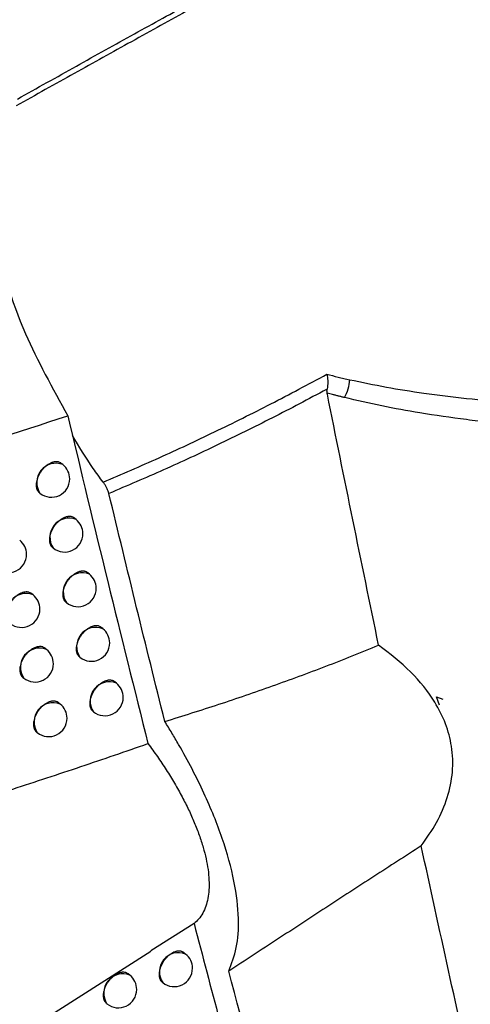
# Model space of a CAD drawing. Header units: millimetres. Extents: x -0.66 to 0.91, y -0.4 to 0.64.
# Tile 225 of 241: x 0.7415 to 0.7538, y 0.1845 to 0.2114. Entities that reach past the tile are written whole.
import ezdxf

# ---------------------------------------------------------------- set-up
doc = ezdxf.new("R2010")
doc.units = ezdxf.units.MM
doc.layers.add('FORMAT', color=7, linetype='Continuous')

msp = doc.modelspace()

# ---------------------------------------------------------------- linework, layer by layer
at = {"layer": 'FORMAT', "color": 7, "linetype": 'Continuous', "lineweight": 25}
for p, q in [((0.742718, 0.199209), (0.742675, 0.199243)), ((0.742075, 0.198443), (0.742092, 0.198429)), ((0.743079, 0.197713), (0.743035, 0.197748)), ((0.742436, 0.196946), (0.742453, 0.196933)), ((0.743443, 0.19622), (0.743398, 0.196255)), ((0.741904, 0.195654), (0.741863, 0.195687)), ((0.742801, 0.195453), (0.742817, 0.19544)), ((0.743809, 0.19473), (0.743765, 0.194766)), ((0.742273, 0.194162), (0.742232, 0.194195)), ((0.743168, 0.193962), (0.743183, 0.19395)), ((0.741628, 0.193397), (0.741647, 0.193382)), ((0.744179, 0.193242), (0.744134, 0.193278)), ((0.752928, 0.192868), (0.7531, 0.192804)), ((0.753006, 0.192643), (0.752928, 0.192868)), ((0.742645, 0.192672), (0.742603, 0.192706)), ((0.743538, 0.192474), (0.743553, 0.192462)), ((0.742001, 0.191907), (0.742019, 0.191893)), ((0.746301, 0.186679), (0.745117, 0.185935)), ((0.725838, 0.173662), (0.745124, 0.185923)), ((0.746071, 0.185846), (0.746023, 0.185884)), ((0.744548, 0.185267), (0.744504, 0.185303)), ((0.745432, 0.185077), (0.745444, 0.185066)), ((0.743906, 0.1845), (0.743922, 0.184487))]:
    msp.add_line(p, q, dxfattribs=at)
for centre, radius, start, end in [((0.749439, 0.201587), 0.0011149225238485, 330.670379, 357.016046), ((0.742526, 0.198722), 0.0005234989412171, 68.457995, 213.993496), ((0.742405, 0.198819), 0.0005, 0, 51.225746), ((0.742405, 0.198819), 0.0005, 231.225746, 0), ((0.742887, 0.197226), 0.0005234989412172, 68.457995, 213.993496), ((0.742766, 0.197323), 0.0005000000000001, 0, 51.225746), ((0.741225, 0.196759), 0.0005000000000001, 0, 51.225746), ((0.742766, 0.197323), 0.0005000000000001, 231.225746, 0), ((0.741225, 0.196759), 0.0005000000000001, 231.225746, 0), ((0.743251, 0.195733), 0.0005234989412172, 68.457995, 213.993496), ((0.74313, 0.19583), 0.0005, 0, 51.225746), ((0.74313, 0.19583), 0.0005000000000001, 231.225746, 0), ((0.741712, 0.195167), 0.0005234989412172, 68.457995, 213.993496), ((0.741591, 0.195264), 0.0005000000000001, 0, 51.225746), ((0.741591, 0.195264), 0.0005000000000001, 231.225746, 0), ((0.743617, 0.194243), 0.0005234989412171, 68.457995, 213.993496), ((0.743496, 0.19434), 0.0005000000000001, 0, 51.225746), ((0.742081, 0.193675), 0.0005234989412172, 68.457995, 213.993496), ((0.74196, 0.193772), 0.0005000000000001, 0, 51.225746), ((0.743496, 0.19434), 0.0005000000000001, 231.225746, 0), ((0.74196, 0.193772), 0.0005000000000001, 231.225746, 0), ((0.743987, 0.192755), 0.0005234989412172, 68.457995, 213.993496), ((0.743866, 0.192852), 0.0005000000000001, 0, 51.225746), ((0.743866, 0.192852), 0.0005000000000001, 231.225746, 0), ((0.742453, 0.192185), 0.0005234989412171, 68.457995, 213.993496), ((0.742332, 0.192283), 0.0004999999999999, 360, 51.225746), ((0.742332, 0.192283), 0.0005000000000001, 231.225746, 360), ((0.745878, 0.185359), 0.0005234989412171, 68.457995, 213.993496), ((0.745758, 0.185456), 0.0005, 0, 51.225746), ((0.744356, 0.18478), 0.0005234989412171, 68.457995, 213.993496), ((0.744235, 0.184877), 0.0005000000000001, 0, 51.225746), ((0.745758, 0.185456), 0.0005, 231.225746, 0), ((0.744235, 0.184877), 0.0005000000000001, 231.225746, 0)]:
    msp.add_arc(centre, radius, start, end, dxfattribs=at)
for points, knots in [([(0.7477416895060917, 0.2124936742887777), (0.7472223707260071, 0.2122081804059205), (0.7461834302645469, 0.2116370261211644), (0.7446099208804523, 0.2107692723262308), (0.7430322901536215, 0.209895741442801), (0.7419737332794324, 0.2093025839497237), (0.7414442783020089, 0.2090059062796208)], [0, 0, 0, 0, 0.253450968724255, 0.507049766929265, 0.7534426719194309, 1, 1, 1, 1]), ([(0.741479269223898, 0.2091920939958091), (0.7420161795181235, 0.2094932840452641), (0.7430904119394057, 0.2100958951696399), (0.7446673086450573, 0.2109697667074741), (0.7462159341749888, 0.2118246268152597), (0.7472280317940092, 0.2123817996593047), (0.7477305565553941, 0.2126583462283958), (0.7477309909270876, 0.2126585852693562)], [0, 0, 0, 0, 0.2517836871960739, 0.5037605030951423, 0.7516979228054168, 0.9997853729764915, 1, 1, 1, 1]), ([(0.7411645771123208, 0.2078131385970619), (0.7411322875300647, 0.2077399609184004), (0.7409764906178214, 0.2073868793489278), (0.74083204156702, 0.2066230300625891), (0.7409062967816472, 0.2050830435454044), (0.7414885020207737, 0.2030141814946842), (0.742434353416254, 0.2012991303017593), (0.7428504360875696, 0.2005446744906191)], [0, 0, 0, 0, 0.0470910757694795, 0.2272139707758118, 0.407352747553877, 0.7392928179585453, 1, 1, 1, 1]), ([(0.7438186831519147, 0.1987311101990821), (0.7443289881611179, 0.1989500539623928), (0.7453498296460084, 0.1993880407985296), (0.7468772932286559, 0.2001040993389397), (0.7484069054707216, 0.2008613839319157), (0.7494211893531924, 0.2014044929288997), (0.7499284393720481, 0.2016761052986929)], [0, 0, 0, 0, 0.2456240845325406, 0.4913595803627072, 0.7456255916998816, 1, 1, 1, 1]), ([(0.7499284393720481, 0.2016761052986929), (0.7500298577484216, 0.2016511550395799), (0.7501840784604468, 0.2016132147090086), (0.7503926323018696, 0.2015648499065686), (0.7504994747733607, 0.2015409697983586), (0.7505528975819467, 0.2015290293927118)], [0, 0, 0, 0, 0.4898819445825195, 0.7449334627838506, 1, 1, 1, 1]), ([(0.7499284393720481, 0.2016761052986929), (0.749928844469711, 0.2016742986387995), (0.7499316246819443, 0.2016618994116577), (0.7499457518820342, 0.2015920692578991), (0.7499614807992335, 0.201452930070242), (0.7499460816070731, 0.2013354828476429), (0.7499380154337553, 0.2012739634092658)], [0, 0, 0, 0, 0.01372398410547, 0.0941886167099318, 0.5255314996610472, 1, 1, 1, 1]), ([(0.7505528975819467, 0.2015290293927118), (0.7508852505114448, 0.2014595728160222), (0.7515505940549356, 0.2013205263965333), (0.7526170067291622, 0.2011515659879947), (0.7537438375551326, 0.2010088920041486), (0.754538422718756, 0.2009446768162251), (0.7549360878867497, 0.2009125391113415)], [0, 0, 0, 0, 0.2344267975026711, 0.4693033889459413, 0.7344028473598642, 1, 1, 1, 1]), ([(0.7499380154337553, 0.2012739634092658), (0.7499312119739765, 0.201270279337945), (0.749435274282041, 0.2010017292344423), (0.7484431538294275, 0.200480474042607), (0.7469589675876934, 0.1997484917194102), (0.7454709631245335, 0.1990573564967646), (0.7444740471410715, 0.1986338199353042), (0.7439754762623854, 0.1984220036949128)], [0, 0, 0, 0, 0.0035103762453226, 0.255888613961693, 0.5083752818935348, 0.754131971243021, 1, 1, 1, 1]), ([(0.7499376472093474, 0.20116246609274), (0.7499356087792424, 0.2011751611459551), (0.7499314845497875, 0.201200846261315), (0.7499323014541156, 0.2012343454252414), (0.749935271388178, 0.2012591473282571), (0.7499370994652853, 0.2012690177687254), (0.7499380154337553, 0.2012739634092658)], [0, 0, 0, 0, 0.3739415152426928, 0.7565727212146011, 0.8780293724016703, 1, 1, 1, 1]), ([(0.7513423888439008, 0.194280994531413), (0.7508717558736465, 0.1965609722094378), (0.7503990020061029, 0.1988512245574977), (0.7499397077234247, 0.2011521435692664), (0.7499376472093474, 0.20116246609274)], [0, 0, 0, 0, 0.9955137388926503, 1, 1, 1, 1]), ([(0.7504114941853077, 0.2010409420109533), (0.7503842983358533, 0.2010476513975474), (0.7503299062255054, 0.2010610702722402), (0.7502485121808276, 0.2010815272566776), (0.7501672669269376, 0.2011022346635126), (0.7500635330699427, 0.2011290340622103), (0.7499871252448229, 0.2011493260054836), (0.7499376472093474, 0.20116246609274)], [0, 0, 0, 0, 0.1713035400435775, 0.3426096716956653, 0.5139236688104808, 0.6852403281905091, 1, 1, 1, 1]), ([(0.7550318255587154, 0.2003022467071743), (0.754815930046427, 0.2003220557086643), (0.7543840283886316, 0.2003616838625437), (0.7535265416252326, 0.2004604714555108), (0.7525382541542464, 0.200603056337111), (0.7514267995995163, 0.2008046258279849), (0.7507501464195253, 0.2009621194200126), (0.7504114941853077, 0.2010409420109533)], [0, 0, 0, 0, 0.1363292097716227, 0.2727282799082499, 0.5460271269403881, 0.7727950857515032, 1, 1, 1, 1]), ([(0.7374683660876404, 0.1991433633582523), (0.7378870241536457, 0.1992097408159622), (0.7396795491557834, 0.1994939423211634), (0.741474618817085, 0.2000887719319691), (0.7428504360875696, 0.2005446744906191)], [0, 0, 0, 0, 0.2335577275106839, 1, 1, 1, 1]), ([(0.7428504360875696, 0.2005446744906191), (0.7432124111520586, 0.1990329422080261), (0.7439299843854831, 0.1960361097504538), (0.7446738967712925, 0.1930639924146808), (0.7450425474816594, 0.191591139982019)], [0, 0, 0, 0, 0.5044433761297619, 0.9999999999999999, 0.9999999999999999, 0.9999999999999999, 0.9999999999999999]), ([(0.7438186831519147, 0.1987311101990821), (0.7437261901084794, 0.1988550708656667), (0.7434138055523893, 0.1992737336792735), (0.7431595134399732, 0.1997031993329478), (0.7429805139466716, 0.2000055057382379)], [0, 0, 0, 0, 0.2960871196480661, 1, 1, 1, 1]), ([(0.7426744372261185, 0.1992431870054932), (0.7426689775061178, 0.1992474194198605), (0.7426497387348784, 0.1992623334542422), (0.7426188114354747, 0.1992761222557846), (0.7425834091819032, 0.1992849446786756), (0.7425459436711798, 0.199289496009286), (0.7425058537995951, 0.1992877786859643), (0.7424640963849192, 0.1992797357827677), (0.7424321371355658, 0.1992706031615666), (0.7423999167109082, 0.1992585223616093), (0.7423671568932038, 0.1992433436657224), (0.7423129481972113, 0.1992134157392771), (0.742259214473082, 0.1991740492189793), (0.7422093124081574, 0.1991277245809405), (0.7421804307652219, 0.1990978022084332), (0.7421530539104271, 0.199066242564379), (0.7421269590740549, 0.1990327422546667), (0.7421027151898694, 0.1989979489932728), (0.7420730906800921, 0.1989502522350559), (0.7420475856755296, 0.198900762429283), (0.7420269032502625, 0.1988507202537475), (0.742009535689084, 0.1988006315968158), (0.7419972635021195, 0.1987508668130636), (0.7419904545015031, 0.1987026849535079), (0.7419872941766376, 0.1986558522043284), (0.7419896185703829, 0.1986114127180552), (0.741997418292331, 0.1985704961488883), (0.7420088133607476, 0.1985321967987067), (0.7420253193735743, 0.1984978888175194), (0.7420471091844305, 0.1984692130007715), (0.7420615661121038, 0.1984525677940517), (0.7420722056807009, 0.1984456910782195), (0.7420755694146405, 0.1984435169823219)], [0, 0, 0, 0, 0.021192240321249, 0.0746764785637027, 0.1019761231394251, 0.1284508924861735, 0.1820086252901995, 0.2093457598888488, 0.2358575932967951, 0.2625546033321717, 0.2895383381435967, 0.3169147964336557, 0.3969826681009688, 0.4243819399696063, 0.4509107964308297, 0.4776254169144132, 0.5046279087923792, 0.5320248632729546, 0.5585299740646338, 0.6121517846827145, 0.6395248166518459, 0.6659974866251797, 0.7195535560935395, 0.7468928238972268, 0.7733374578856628, 0.8268362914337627, 0.8541456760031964, 0.8805767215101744, 0.9340473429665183, 0.9613414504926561, 0.9877779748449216, 1, 1, 1, 1]), ([(0.7439754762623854, 0.1984220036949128), (0.7439692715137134, 0.1984440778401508), (0.7439566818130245, 0.1984888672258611), (0.7439245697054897, 0.1985617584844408), (0.7438833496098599, 0.1986371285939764), (0.7438461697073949, 0.1986937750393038), (0.7438232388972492, 0.198724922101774), (0.7438186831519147, 0.1987311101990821)], [0, 0, 0, 0, 0.2318367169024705, 0.4704066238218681, 0.702234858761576, 0.9408419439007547, 1, 1, 1, 1]), ([(0.745502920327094, 0.1921949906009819), (0.7452451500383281, 0.1932298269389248), (0.7447296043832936, 0.1952995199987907), (0.7442268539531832, 0.1973811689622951), (0.7439754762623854, 0.1984220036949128)], [0, 0, 0, 0, 0.4999950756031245, 1, 1, 1, 1]), ([(0.7430348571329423, 0.1977478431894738), (0.7430294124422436, 0.1977520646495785), (0.7430102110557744, 0.1977669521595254), (0.7429793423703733, 0.1977807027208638), (0.7429439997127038, 0.1977894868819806), (0.742906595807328, 0.1977939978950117), (0.7428665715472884, 0.1977922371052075), (0.742824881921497, 0.1977841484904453), (0.7427929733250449, 0.1977749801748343), (0.7427608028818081, 0.197762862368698), (0.7427280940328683, 0.197747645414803), (0.7426739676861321, 0.1977176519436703), (0.7426203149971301, 0.1976782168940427), (0.742570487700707, 0.1976318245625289), (0.7425416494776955, 0.1976018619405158), (0.7425143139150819, 0.1975702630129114), (0.7424882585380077, 0.1975367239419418), (0.7424640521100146, 0.1975018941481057), (0.7424344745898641, 0.1974541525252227), (0.7424090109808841, 0.19740462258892), (0.742388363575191, 0.1973545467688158), (0.7423710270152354, 0.1973044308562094), (0.7423587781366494, 0.1972546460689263), (0.7423519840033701, 0.1972064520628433), (0.7423488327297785, 0.1971596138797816), (0.7423511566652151, 0.1971151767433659), (0.7423589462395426, 0.1970742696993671), (0.7423703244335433, 0.1970359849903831), (0.7423868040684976, 0.1970016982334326), (0.7424085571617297, 0.196973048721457), (0.7424229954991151, 0.1969564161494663), (0.7424336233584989, 0.19694954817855), (0.7424369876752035, 0.1969473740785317)], [0, 0, 0, 0, 0.0211657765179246, 0.0746437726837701, 0.1019401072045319, 0.1284145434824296, 0.1819714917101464, 0.2093080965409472, 0.2358224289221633, 0.2625219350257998, 0.2895081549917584, 0.316887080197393, 0.396967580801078, 0.42437118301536, 0.4509040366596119, 0.4776226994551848, 0.504629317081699, 0.5320305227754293, 0.558537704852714, 0.612163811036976, 0.6395391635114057, 0.6660111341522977, 0.7195658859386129, 0.7469045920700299, 0.7733461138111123, 0.8268386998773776, 0.8541449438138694, 0.8805718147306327, 0.9340339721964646, 0.9613237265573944, 0.9877567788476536, 1, 1, 1, 1]), ([(0.7433981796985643, 0.1962552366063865), (0.7433927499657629, 0.1962594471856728), (0.7433735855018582, 0.1962743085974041), (0.7433427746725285, 0.1962880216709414), (0.7433074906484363, 0.1962967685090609), (0.7432701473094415, 0.1963012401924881), (0.7432301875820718, 0.1962994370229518), (0.7431885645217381, 0.196291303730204), (0.7431567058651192, 0.1962821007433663), (0.7431245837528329, 0.1962699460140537), (0.7430919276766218, 0.1962546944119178), (0.7430487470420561, 0.1962306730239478), (0.7430059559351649, 0.1962011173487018), (0.7429646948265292, 0.1961668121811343), (0.7429345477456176, 0.1961386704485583), (0.7429057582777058, 0.1961086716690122), (0.7428784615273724, 0.196077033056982), (0.7428524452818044, 0.1960434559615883), (0.7428282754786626, 0.1960085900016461), (0.7427987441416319, 0.1959608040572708), (0.742773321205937, 0.1959112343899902), (0.742752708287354, 0.1958611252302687), (0.7427354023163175, 0.1958109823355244), (0.7427231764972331, 0.1957611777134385), (0.7427163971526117, 0.195712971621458), (0.742713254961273, 0.1956661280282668), (0.7427155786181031, 0.1956216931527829), (0.7427233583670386, 0.1955807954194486), (0.7427347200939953, 0.1955425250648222), (0.7427511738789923, 0.1955082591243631), (0.7427728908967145, 0.1954796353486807), (0.7427873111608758, 0.1954630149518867), (0.7427979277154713, 0.1954561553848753), (0.742801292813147, 0.1954539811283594)], [0, 0, 0, 0, 0.0211358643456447, 0.0745998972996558, 0.1018889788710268, 0.1283593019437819, 0.1819078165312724, 0.2092399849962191, 0.2357530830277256, 0.2624513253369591, 0.2894362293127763, 0.316813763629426, 0.3698339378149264, 0.3970378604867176, 0.424441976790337, 0.4509751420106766, 0.4776941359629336, 0.5047011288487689, 0.5321027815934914, 0.5586083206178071, 0.6122312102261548, 0.6396050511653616, 0.6660725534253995, 0.7196183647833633, 0.7469526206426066, 0.7733872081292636, 0.8268658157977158, 0.8541649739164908, 0.8805838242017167, 0.9340297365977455, 0.9613111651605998, 0.9877369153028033, 1, 1, 1, 1]), ([(0.7418628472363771, 0.1956866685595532), (0.7418573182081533, 0.195690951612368), (0.7418379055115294, 0.1957059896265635), (0.7418067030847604, 0.1957199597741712), (0.7417710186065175, 0.1957289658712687), (0.7417332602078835, 0.1957337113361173), (0.7416928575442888, 0.1957322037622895), (0.7416507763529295, 0.1957243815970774), (0.7416185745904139, 0.1957154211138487), (0.741586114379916, 0.1957035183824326), (0.7415531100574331, 0.1956885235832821), (0.7414985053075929, 0.1956589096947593), (0.7414443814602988, 0.195619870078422), (0.7413941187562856, 0.1955738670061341), (0.7413650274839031, 0.1955441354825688), (0.7413374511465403, 0.1955127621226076), (0.7413111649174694, 0.1954794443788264), (0.7412867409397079, 0.1954448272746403), (0.7412643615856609, 0.1954092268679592), (0.7412441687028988, 0.1953729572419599), (0.7412260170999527, 0.195335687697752), (0.7412103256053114, 0.1952981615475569), (0.7411928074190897, 0.1952482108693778), (0.7411804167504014, 0.1951985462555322), (0.7411735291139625, 0.19515043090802), (0.741170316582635, 0.1951036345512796), (0.7411726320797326, 0.1950591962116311), (0.7411804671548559, 0.1950182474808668), (0.7411919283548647, 0.1949798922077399), (0.7412085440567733, 0.1949454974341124), (0.7412304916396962, 0.1949167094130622), (0.7412450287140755, 0.1949000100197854), (0.7412557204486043, 0.1948930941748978), (0.7412590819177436, 0.1948909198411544)], [0, 0, 0, 0, 0.0213096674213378, 0.0748193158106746, 0.102132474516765, 0.1286077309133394, 0.1821669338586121, 0.2095053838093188, 0.2360053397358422, 0.2626904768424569, 0.2896623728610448, 0.3170270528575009, 0.3970373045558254, 0.4244168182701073, 0.4509274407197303, 0.4776236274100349, 0.5046073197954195, 0.5319849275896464, 0.5584798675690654, 0.5851603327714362, 0.6121282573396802, 0.6394900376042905, 0.6659639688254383, 0.7195221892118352, 0.7468620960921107, 0.773317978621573, 0.8268393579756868, 0.8541600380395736, 0.8806070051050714, 0.9341098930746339, 0.9614205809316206, 0.987870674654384, 1, 1, 1, 1]), ([(0.743764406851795, 0.1947653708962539), (0.7437589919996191, 0.194769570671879), (0.7437398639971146, 0.1947844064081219), (0.7437091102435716, 0.1947980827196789), (0.7436738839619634, 0.1948067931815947), (0.743636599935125, 0.1948112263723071), (0.7435967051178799, 0.1948093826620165), (0.7435551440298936, 0.194801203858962), (0.7435127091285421, 0.1947888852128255), (0.7434693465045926, 0.1947704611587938), (0.7434155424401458, 0.1947404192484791), (0.7433728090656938, 0.194710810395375), (0.7433316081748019, 0.1946764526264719), (0.7433015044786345, 0.1946482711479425), (0.7432727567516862, 0.1946182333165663), (0.7432454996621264, 0.1945865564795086), (0.7432195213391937, 0.1945529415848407), (0.7431953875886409, 0.1945180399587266), (0.7431659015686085, 0.1944702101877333), (0.7431405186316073, 0.1944206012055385), (0.7431199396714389, 0.1943704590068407), (0.7431026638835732, 0.1943202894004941), (0.7430904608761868, 0.1942704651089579), (0.7430836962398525, 0.1942222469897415), (0.743080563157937, 0.194175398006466), (0.743082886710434, 0.1941309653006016), (0.743090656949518, 0.1940900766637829), (0.7431020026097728, 0.1940518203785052), (0.7431184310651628, 0.1940175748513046), (0.7431401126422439, 0.1939889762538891), (0.7431545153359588, 0.1939723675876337), (0.7431651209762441, 0.1939655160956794), (0.7431684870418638, 0.1939633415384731)], [0, 0, 0, 0, 0.0211095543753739, 0.0745696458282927, 0.1018565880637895, 0.1283277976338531, 0.181877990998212, 0.2092108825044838, 0.2357278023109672, 0.2893711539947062, 0.3167525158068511, 0.3697838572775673, 0.3969935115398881, 0.4244034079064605, 0.4509419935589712, 0.477666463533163, 0.5046790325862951, 0.5320864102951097, 0.5585953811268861, 0.6122253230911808, 0.6396028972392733, 0.6660709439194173, 0.7196179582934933, 0.7469529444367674, 0.7733855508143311, 0.8268602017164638, 0.854157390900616, 0.8805731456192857, 0.9340127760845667, 0.9612909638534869, 0.9877143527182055, 1, 1, 1, 1]), ([(0.7422314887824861, 0.1941948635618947), (0.7422259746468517, 0.1941991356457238), (0.7422066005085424, 0.1942141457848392), (0.7421754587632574, 0.1942280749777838), (0.7421398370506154, 0.1942370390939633), (0.7421021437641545, 0.1942417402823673), (0.7420618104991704, 0.1942401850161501), (0.7420198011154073, 0.19423231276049), (0.7419876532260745, 0.1942233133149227), (0.7419552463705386, 0.1942113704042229), (0.741922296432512, 0.1941963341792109), (0.7418677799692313, 0.1941666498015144), (0.7418137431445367, 0.1941275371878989), (0.7417635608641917, 0.1940814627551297), (0.74173451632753, 0.1940516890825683), (0.741706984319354, 0.1940202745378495), (0.741680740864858, 0.1939869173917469), (0.741656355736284, 0.1939522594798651), (0.7416265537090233, 0.1939047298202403), (0.7416008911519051, 0.1938553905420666), (0.7415800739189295, 0.1938054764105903), (0.7415625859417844, 0.1937554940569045), (0.7415502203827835, 0.1937058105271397), (0.7415433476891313, 0.1936576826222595), (0.741540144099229, 0.1936108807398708), (0.7415424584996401, 0.1935664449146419), (0.7415502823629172, 0.1935255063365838), (0.7415617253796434, 0.1934871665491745), (0.741578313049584, 0.1934527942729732), (0.7416002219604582, 0.193424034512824), (0.7416147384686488, 0.1934073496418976), (0.7416254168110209, 0.1934004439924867), (0.7416287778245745, 0.1933982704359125)], [0, 0, 0, 0, 0.0212874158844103, 0.0747941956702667, 0.1021057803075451, 0.1285820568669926, 0.1821432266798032, 0.2094825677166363, 0.2359860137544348, 0.262674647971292, 0.2896500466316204, 0.3170182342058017, 0.3970433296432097, 0.4244279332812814, 0.4509432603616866, 0.4776441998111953, 0.5046327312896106, 0.532015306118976, 0.5585132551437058, 0.6121202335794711, 0.6394852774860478, 0.6659598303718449, 0.7195193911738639, 0.7468600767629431, 0.7733145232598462, 0.8268330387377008, 0.854152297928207, 0.8805969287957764, 0.9340950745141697, 0.961403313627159, 0.9878516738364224, 0.9999999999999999, 0.9999999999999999, 0.9999999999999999, 0.9999999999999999]), ([(0.7455029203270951, 0.1921949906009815), (0.7459969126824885, 0.1923500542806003), (0.7469850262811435, 0.1926602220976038), (0.74845009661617, 0.1931623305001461), (0.7499045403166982, 0.1936943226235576), (0.7508630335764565, 0.1940854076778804), (0.7513423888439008, 0.194280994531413)], [0, 0, 0, 0, 0.2498007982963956, 0.4996667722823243, 0.7497766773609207, 1, 1, 1, 1]), ([(0.7525069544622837, 0.1887972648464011), (0.7526549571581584, 0.1890084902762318), (0.7529547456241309, 0.1894363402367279), (0.7532434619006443, 0.1901200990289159), (0.7533868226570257, 0.1908249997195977), (0.7533609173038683, 0.1915051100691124), (0.7531867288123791, 0.1921445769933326), (0.7528364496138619, 0.1928382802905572), (0.7522456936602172, 0.193580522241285), (0.7516464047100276, 0.1940452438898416), (0.7513423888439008, 0.194280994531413)], [0, 0, 0, 0, 0.1084473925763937, 0.2196667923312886, 0.331016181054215, 0.4460701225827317, 0.5509411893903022, 0.6581580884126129, 0.8265855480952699, 1, 1, 1, 1]), ([(0.7441335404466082, 0.1932782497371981), (0.7441281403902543, 0.1932824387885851), (0.7441090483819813, 0.1932972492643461), (0.7440783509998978, 0.1933108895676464), (0.744043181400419, 0.1933195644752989), (0.7440059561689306, 0.193323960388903), (0.7439661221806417, 0.1933220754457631), (0.7439246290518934, 0.1933138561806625), (0.7438928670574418, 0.1933045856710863), (0.7438608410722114, 0.1932923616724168), (0.7438282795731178, 0.1932770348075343), (0.7437743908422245, 0.193246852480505), (0.7437209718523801, 0.1932072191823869), (0.7436713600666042, 0.1931606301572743), (0.7436426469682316, 0.19313055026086), (0.7436154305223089, 0.1930988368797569), (0.743589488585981, 0.1930651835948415), (0.7435653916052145, 0.1930302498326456), (0.7435433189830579, 0.1929943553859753), (0.7435234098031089, 0.1929578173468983), (0.7435055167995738, 0.1929202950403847), (0.7434900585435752, 0.1928825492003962), (0.7434728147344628, 0.1928323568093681), (0.7434606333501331, 0.1927825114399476), (0.7434538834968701, 0.1927342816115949), (0.7434507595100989, 0.1926874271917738), (0.7434530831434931, 0.1926429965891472), (0.7434608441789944, 0.192602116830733), (0.7434721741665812, 0.1925638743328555), (0.7434885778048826, 0.1925296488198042), (0.7435102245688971, 0.1925010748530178), (0.7435246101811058, 0.1924844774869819), (0.7435352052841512, 0.1924776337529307), (0.7435385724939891, 0.1924754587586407)], [0, 0, 0, 0, 0.0210828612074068, 0.0745388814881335, 0.1018236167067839, 0.128295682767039, 0.1818474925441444, 0.2091810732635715, 0.2357018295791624, 0.2624077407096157, 0.289400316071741, 0.3167855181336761, 0.3969013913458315, 0.4243171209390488, 0.4508611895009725, 0.4775911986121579, 0.5046094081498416, 0.5320225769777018, 0.5585350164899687, 0.5852333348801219, 0.6122197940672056, 0.6396011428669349, 0.666069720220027, 0.7196179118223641, 0.7469536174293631, 0.7733841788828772, 0.8268547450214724, 0.8541499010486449, 0.8805624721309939, 0.9339956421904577, 0.9612704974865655, 0.9876914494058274, 1, 1, 1, 1]), ([(0.7426029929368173, 0.1927058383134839), (0.742597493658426, 0.1927100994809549), (0.7425781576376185, 0.1927250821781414), (0.742547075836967, 0.192738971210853), (0.7425115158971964, 0.1927478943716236), (0.7424738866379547, 0.1927525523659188), (0.7424336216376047, 0.1927509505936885), (0.7423916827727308, 0.1927430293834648), (0.742359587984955, 0.1927339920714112), (0.7423272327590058, 0.1927220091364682), (0.7422943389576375, 0.1927069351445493), (0.7422508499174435, 0.1926831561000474), (0.7422077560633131, 0.1926538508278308), (0.7421662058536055, 0.1926197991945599), (0.7421358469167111, 0.1925918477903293), (0.7421068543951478, 0.1925620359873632), (0.742079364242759, 0.192530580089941), (0.7420531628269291, 0.1924971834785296), (0.7420288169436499, 0.192462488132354), (0.7419990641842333, 0.1924149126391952), (0.7419734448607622, 0.1923655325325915), (0.7419526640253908, 0.1923155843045), (0.7419352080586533, 0.1922655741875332), (0.7419228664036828, 0.192215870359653), (0.7419160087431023, 0.192167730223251), (0.7419128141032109, 0.1921209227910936), (0.7419151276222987, 0.1920764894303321), (0.741922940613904, 0.1920355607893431), (0.7419343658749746, 0.1919972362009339), (0.7419509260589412, 0.1919628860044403), (0.7419727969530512, 0.1919341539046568), (0.7419872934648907, 0.1919174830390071), (0.7419979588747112, 0.1919105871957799), (0.7420013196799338, 0.1919084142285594)], [0, 0, 0, 0, 0.0212605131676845, 0.0747541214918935, 0.1020588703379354, 0.1285311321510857, 0.1820840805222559, 0.2094191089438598, 0.2359210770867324, 0.2626082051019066, 0.2895820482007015, 0.316948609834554, 0.3699311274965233, 0.3971157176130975, 0.4245003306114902, 0.4510154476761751, 0.4777161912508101, 0.5047045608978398, 0.5320870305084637, 0.5585830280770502, 0.6121861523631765, 0.6395493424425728, 0.6660194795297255, 0.7195701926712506, 0.746906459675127, 0.7733543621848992, 0.8268596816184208, 0.8541722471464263, 0.8806094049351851, 0.9340924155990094, 0.9613928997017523, 0.9878344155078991, 1, 1, 1, 1]), ([(0.7472481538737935, 0.1853783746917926), (0.7473279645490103, 0.1855827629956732), (0.7474893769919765, 0.1859961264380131), (0.7475391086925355, 0.1868239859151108), (0.7474227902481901, 0.1878212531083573), (0.7471039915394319, 0.1889796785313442), (0.7465947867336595, 0.1902418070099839), (0.74608382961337, 0.1912235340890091), (0.7456976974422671, 0.1918807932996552), (0.7455678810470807, 0.1920902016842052), (0.7455029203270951, 0.1921949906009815)], [0, 0, 0, 0, 0.1397007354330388, 0.2825366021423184, 0.4402438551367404, 0.6024765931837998, 0.7608957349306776, 0.9239567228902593, 0.9619475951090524, 1, 1, 1, 1]), ([(0.7260067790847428, 0.1856511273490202), (0.7265956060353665, 0.1858325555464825), (0.7277735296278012, 0.1861954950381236), (0.7295191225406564, 0.1867233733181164), (0.7312491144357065, 0.1872434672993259), (0.7331128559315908, 0.1878025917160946), (0.7351041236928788, 0.1884022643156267), (0.7372163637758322, 0.1890457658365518), (0.7393004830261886, 0.1896931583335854), (0.7412981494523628, 0.190331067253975), (0.7432140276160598, 0.1909607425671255), (0.7444329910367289, 0.1913809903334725), (0.7450425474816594, 0.1915911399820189)], [0, 0, 0, 0, 0.0876556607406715, 0.1753514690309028, 0.2631533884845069, 0.3509855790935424, 0.4621203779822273, 0.5733027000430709, 0.684611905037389, 0.795958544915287, 0.8979667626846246, 1, 1, 1, 1]), ([(0.7450425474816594, 0.1915911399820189), (0.7451293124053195, 0.191473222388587), (0.7453034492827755, 0.1912365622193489), (0.7455452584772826, 0.1908738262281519), (0.7457715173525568, 0.1905064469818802), (0.7459755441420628, 0.1901417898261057), (0.7461557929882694, 0.1897843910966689), (0.7463124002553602, 0.1894348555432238), (0.746446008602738, 0.1890907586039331), (0.7465534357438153, 0.1887590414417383), (0.7466339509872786, 0.1884433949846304), (0.7466875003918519, 0.1881444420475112), (0.7467140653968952, 0.1878607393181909), (0.7467125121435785, 0.1875984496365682), (0.7466832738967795, 0.1873603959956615), (0.746626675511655, 0.187146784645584), (0.746541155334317, 0.1869574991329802), (0.7464334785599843, 0.1867990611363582), (0.7463432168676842, 0.1867173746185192), (0.7463009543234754, 0.186679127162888)], [0, 0, 0, 0, 0.057929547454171, 0.1162643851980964, 0.1758748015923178, 0.2359240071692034, 0.2938529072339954, 0.3521811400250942, 0.4117660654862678, 0.4717837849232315, 0.5300114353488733, 0.5886457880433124, 0.6485501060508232, 0.7088884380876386, 0.7672691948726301, 0.8260624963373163, 0.8861561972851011, 0.9466957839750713, 0.9999999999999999, 0.9999999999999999, 0.9999999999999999, 0.9999999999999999]), ([(0.7525069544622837, 0.1887972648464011), (0.7520759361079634, 0.1885201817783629), (0.7512136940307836, 0.1879658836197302), (0.7499044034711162, 0.1871125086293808), (0.7485842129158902, 0.1862493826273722), (0.7476935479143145, 0.1856687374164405), (0.7472481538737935, 0.1853783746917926)], [0, 0, 0, 0, 0.2497530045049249, 0.4996250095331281, 0.7497779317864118, 1, 1, 1, 1]), ([(0.7554323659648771, 0.1757935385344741), (0.7554094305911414, 0.1758917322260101), (0.7552947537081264, 0.1763827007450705), (0.7548143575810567, 0.1784462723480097), (0.7538467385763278, 0.1826699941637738), (0.7530032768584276, 0.1865274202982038), (0.7525069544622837, 0.1887972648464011)], [0, 0, 0, 0, 0.0227914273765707, 0.1139571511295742, 0.4786213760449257, 1, 1, 1, 1]), ([(0.7463009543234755, 0.1866791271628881), (0.7467644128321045, 0.1849137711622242), (0.7475580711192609, 0.1818906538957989), (0.7483796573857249, 0.1788940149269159), (0.7487214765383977, 0.1776472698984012)], [0, 0, 0, 0, 0.5839522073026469, 1, 1, 1, 1]), ([(0.746022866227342, 0.1858839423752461), (0.7460175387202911, 0.1858880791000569), (0.7459986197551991, 0.1859027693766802), (0.7459681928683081, 0.1859162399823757), (0.7459332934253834, 0.1859247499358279), (0.745896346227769, 0.1859289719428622), (0.7458568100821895, 0.1859269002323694), (0.745815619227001, 0.1859184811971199), (0.7457735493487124, 0.1859059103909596), (0.7457305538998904, 0.1858872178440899), (0.7456771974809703, 0.185856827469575), (0.7456348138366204, 0.1858269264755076), (0.7455939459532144, 0.1857922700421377), (0.7455640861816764, 0.1857638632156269), (0.7455355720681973, 0.1857336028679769), (0.7455085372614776, 0.1857017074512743), (0.7454827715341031, 0.1856678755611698), (0.7454588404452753, 0.1856327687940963), (0.7454296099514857, 0.1855846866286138), (0.7454044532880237, 0.1855348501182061), (0.7453840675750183, 0.1854845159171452), (0.7453669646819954, 0.1854341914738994), (0.7453548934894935, 0.1853842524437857), (0.7453482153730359, 0.1853359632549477), (0.7453451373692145, 0.1852890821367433), (0.7453474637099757, 0.1852446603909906), (0.7453551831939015, 0.1852038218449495), (0.7453664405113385, 0.1851656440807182), (0.7453827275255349, 0.1851315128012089), (0.7454042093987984, 0.1851030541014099), (0.745418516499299, 0.185086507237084), (0.745429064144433, 0.1850796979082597), (0.745432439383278, 0.1850775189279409)], [0, 0, 0, 0, 0.0209389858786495, 0.0743582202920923, 0.1016235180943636, 0.1280921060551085, 0.1816362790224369, 0.208965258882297, 0.2354979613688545, 0.2891727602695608, 0.316569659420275, 0.3696551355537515, 0.3968925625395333, 0.4243304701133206, 0.4508953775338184, 0.477646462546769, 0.5046861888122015, 0.5321215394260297, 0.5586444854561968, 0.6123033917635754, 0.6396965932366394, 0.6661603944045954, 0.719699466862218, 0.7470311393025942, 0.7734434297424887, 0.8268773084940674, 0.854154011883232, 0.8805422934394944, 0.9339262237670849, 0.9611757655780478, 0.9875762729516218, 1, 1, 1, 1]), ([(0.7445033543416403, 0.1853022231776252), (0.7444907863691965, 0.1853113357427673), (0.7444711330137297, 0.1853255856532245), (0.744439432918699, 0.1853374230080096), (0.7444041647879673, 0.1853461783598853), (0.7443657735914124, 0.1853485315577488), (0.7443253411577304, 0.1853446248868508), (0.74428371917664, 0.185336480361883), (0.7442407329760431, 0.1853220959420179), (0.7441974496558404, 0.1853018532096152), (0.7441649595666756, 0.1852837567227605), (0.7441328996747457, 0.1852630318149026), (0.7441014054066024, 0.1852398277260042), (0.7440702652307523, 0.1852139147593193), (0.7440302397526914, 0.1851765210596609), (0.7439925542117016, 0.185135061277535), (0.7439580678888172, 0.1850905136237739), (0.7439259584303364, 0.1850441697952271), (0.7438976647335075, 0.1849955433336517), (0.7438738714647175, 0.1849458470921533), (0.7438532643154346, 0.184895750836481), (0.7438375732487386, 0.1848454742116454), (0.7438271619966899, 0.1847962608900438), (0.743820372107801, 0.1847480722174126), (0.7438190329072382, 0.1847018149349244), (0.7438231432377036, 0.1846586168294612), (0.7438309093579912, 0.1846177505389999), (0.7438439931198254, 0.1845806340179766), (0.7438622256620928, 0.1845484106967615), (0.7438804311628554, 0.184522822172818), (0.7438971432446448, 0.1845091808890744), (0.7439069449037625, 0.1845011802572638)], [0, 0, 0, 0, 0.0477129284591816, 0.074611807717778, 0.1019014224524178, 0.1549829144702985, 0.1819248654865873, 0.209258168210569, 0.2624266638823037, 0.2894132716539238, 0.3167925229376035, 0.3432357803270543, 0.3698626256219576, 0.397068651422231, 0.4244748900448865, 0.4776844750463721, 0.5046934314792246, 0.5320971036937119, 0.5852497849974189, 0.6122301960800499, 0.6396052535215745, 0.6926792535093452, 0.7196196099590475, 0.746953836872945, 0.7999598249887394, 0.8268651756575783, 0.8541632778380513, 0.9071373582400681, 0.934025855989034, 0.9613060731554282, 1, 1, 1, 1]), ([(0.7505415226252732, 0.173276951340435), (0.7505196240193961, 0.173354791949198), (0.7504101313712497, 0.173743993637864), (0.7501455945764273, 0.1746818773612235), (0.7490468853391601, 0.1786148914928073), (0.748073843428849, 0.1822736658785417), (0.7472481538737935, 0.1853783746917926)], [0, 0, 0, 0, 0.0194670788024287, 0.0973350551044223, 0.2340298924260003, 1, 1, 1, 1])]:
    msp.add_open_spline(points, degree=3, knots=knots, dxfattribs=at)

doc.saveas('drawing.dxf')
